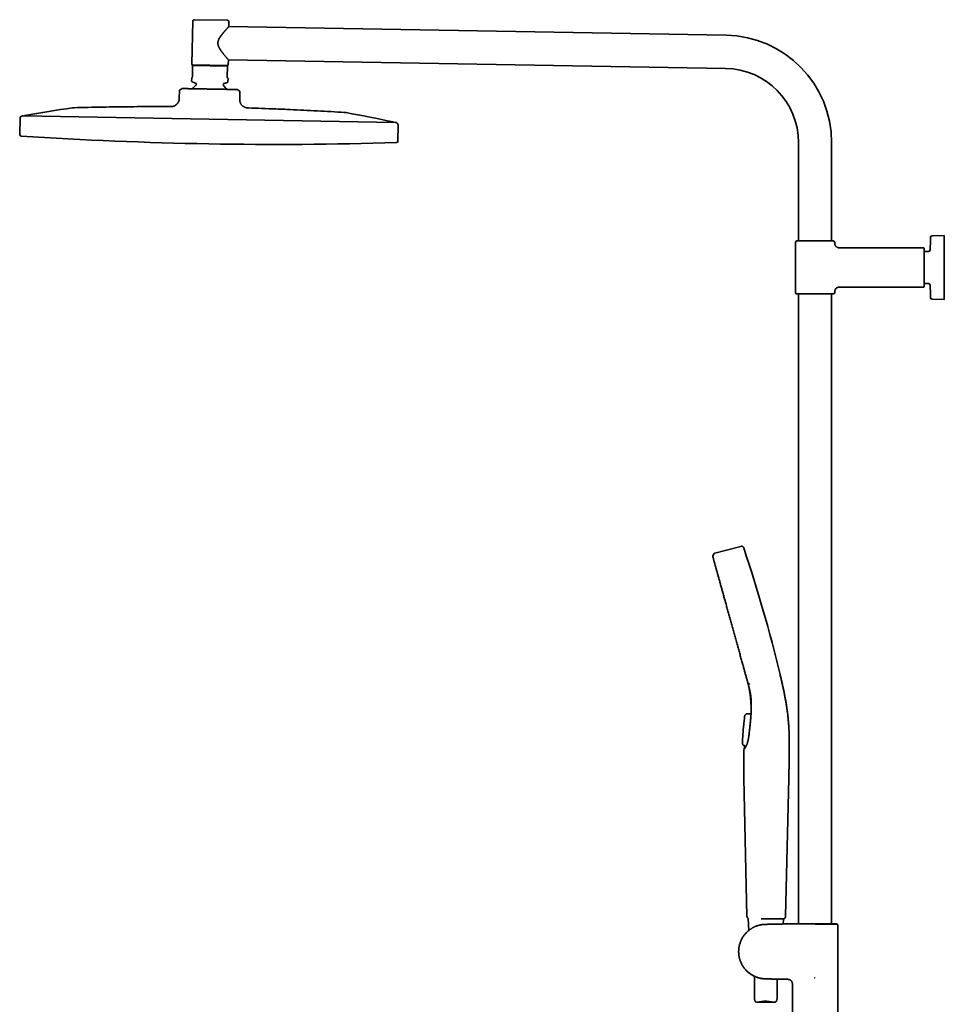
# Model space of a CAD drawing. Header units: millimetres. Extents: x 8 to 1763, y 12 to 2805.
# Tile 16 of 28: x 30 to 641, y 2154 to 2805. Entities that reach past the tile are written whole.
import ezdxf

# ---------------------------------------------------------------- set-up
doc = ezdxf.new("R2010")
doc.units = ezdxf.units.MM

msp = doc.modelspace()

# ---------------------------------------------------------------- linework, layer by layer
at = {"color": 7, "linetype": 'Continuous', "lineweight": 35}
for p, q in [((145.48, 2804.98), (167.47, 2804.59)), ((144.46, 2803.99), (143.96, 2775.6)), ((168.4, 2800.43), (168.45, 2803.58)), ((497, 2794.69), (168.4, 2800.43)), ((167.96, 2775.18), (168.02, 2778.53)), ((168.02, 2778.53), (496.62, 2772.79)), ((144.45, 2774.69), (144.32, 2767.51)), ((167.45, 2774.69), (144.45, 2775.09)), ((167.44, 2774.29), (144.45, 2774.69)), ((167.32, 2767.1), (167.44, 2774.29)), ((143.81, 2766.6), (143.77, 2764.45)), ((144.02, 2766.8), (143.81, 2766.6)), ((167.8, 2766.18), (167.6, 2766.39)), ((167.76, 2764.03), (167.8, 2766.18)), ((136.15, 2758.69), (137.5, 2759.47)), ((144.09, 2763.97), (146.42, 2763.08)), ((146.74, 2762.61), (146.73, 2762)), ((164.72, 2761.69), (164.73, 2762.29)), ((165.07, 2762.76), (167.43, 2763.57)), ((172.5, 2758.86), (172.49, 2758.86)), ((175.17, 2758.01), (173.85, 2758.83)), ((135.65, 2757.84), (135.57, 2753.24)), ((135.6, 2753.24), (135.57, 2753.24)), ((175.57, 2752.54), (175.65, 2757.14)), ((129.6, 2747.54), (129.6, 2747.54)), ((30.42, 2739.85), (30.14, 2729.1)), ((155.33, 2739.27), (32.38, 2741.42)), ((278.28, 2737.13), (155.33, 2739.27)), ((280.09, 2724.73), (280.18, 2735.49)), ((544.81, 2723.75), (544.81, 2658.74)), ((566.71, 2658.74), (566.71, 2723.75)), ((640.86, 2662.32), (633.11, 2662.25)), ((542.76, 2657.74), (542.76, 2624.74)), ((543.76, 2658.74), (567.76, 2658.74)), ((568.76, 2657.24), (568.76, 2657.74)), ((627.46, 2654.24), (571.76, 2654.24)), ((627.76, 2653.94), (627.76, 2628.54)), ((630.82, 2651.89), (627.76, 2651.89)), ((627.76, 2630.59), (630.82, 2630.59)), ((543.76, 2623.74), (567.76, 2623.74)), ((544.81, 2623.74), (544.81, 2207.53)), ((566.71, 2207.53), (566.71, 2623.74)), ((568.76, 2624.74), (568.76, 2625.24)), ((571.76, 2628.24), (627.46, 2628.24)), ((633.11, 2620.23), (640.86, 2620.16)), ((506.79, 2456.94), (489.6, 2452.49)), ((488.9, 2451.92), (488.24, 2450.52)), ((511.58, 2366.38), (512.75, 2365.93)), ((513.63, 2352.65), (513.6, 2353.46)), ((510.12, 2346.09), (509.55, 2345.5)), ((509.55, 2345.5), (509.55, 2345.48)), ((510.13, 2346.07), (510.12, 2346.09)), ((510.2, 2346.15), (510.13, 2346.08)), ((510.7, 2346.33), (513.37, 2346.34)), ((513.48, 2346.87), (513.48, 2346.91)), ((507.96, 2326.12), (507.96, 2326.12)), ((507.96, 2326.1), (507.96, 2326.12)), ((508.32, 2325.65), (507.96, 2326.1)), ((508.32, 2325.65), (508.34, 2325.69)), ((508.32, 2325.67), (508.32, 2325.67)), ((508.33, 2325.68), (508.33, 2325.67)), ((508.94, 2325.37), (508.93, 2325.35)), ((509.37, 2325.34), (509.05, 2325.34)), ((508.75, 2303.49), (510.76, 2212.55)), ((536.31, 2212.55), (538.39, 2303.48)), ((511.63, 2210.81), (511.97, 2203.16)), ((534.74, 2207.4), (534.89, 2210.76)), ((535.11, 2210.76), (535.11, 2210.76)), ((554.1, 2207.53), (570.14, 2207.53)), ((554.1, 2207.53), (554.1, 2207.53)), ((555.76, 2207.28), (555.76, 2207.3)), ((570.36, 2207.31), (570.14, 2207.53)), ((570.76, 2111.87), (570.76, 2206.5)), ((515.76, 2172.8), (515.76, 2158.22)), ((530.76, 2158.52), (530.76, 2170.97)), ((540.76, 2167.85), (540.76, 2111.87)), ((555.47, 2171.75), (555.44, 2171.79)), ((555.47, 2171.75), (555.76, 2171.8)), ((517.5, 2155.65), (528.66, 2155.65))]:
    msp.add_line(p, q, dxfattribs=at)
at = {"color": 7, "linetype": 'Continuous', "lineweight": 35, "flags": 128}
msp.add_lwpolyline([(511.64, 2210.94), (511.64, 2210.9), (511.63, 2210.81)], dxfattribs=at)
at = {"color": 7, "linetype": 'Continuous', "lineweight": 35}
for centre, radius, start, end in [((145.46, 2803.98), 1, 89, 179), ((167.45, 2803.59), 1, 359, 89), ((495.76, 2723.75), 70.95, 0, 89), ((144.46, 2775.59), 0.5, 179, 269), ((167.46, 2775.19), 0.5, 269, 359), ((495.76, 2723.75), 49.05, 0, 89), ((144.27, 2764.44), 0.5, 179, 249), ((155.53, 2750.89), 14, 129.93272, 142.83718), ((146.24, 2762.61), 0.5, 359, 69), ((146.23, 2762.01), 0.5, 309.93272, 359), ((165.22, 2761.68), 0.5, 179, 228.06728), ((165.23, 2762.28), 0.5, 109, 179), ((155.53, 2750.89), 14, 35.16092, 48.06728), ((167.26, 2764.04), 0.5, 289, 359), ((136.65, 2757.82), 1, 119.96376, 179), ((174.65, 2757.16), 1, 359, 58.03624), ((185.45, 1902.2), 853.07, 98.11385, 100.25252), ((31.92, 2739.81), 1.5, 100.38663, 178.5), ((185.45, 1902.2), 853.07, 100.33722, 100.38663), ((33.71, 2741.15), 0.5, 100.25252, 149.8692), ((96.01, 1903.76), 853.07, 77.74748, 79.88615), ((276.95, 2736.91), 0.5, 28.1308, 77.74748), ((96.01, 1903.76), 853.07, 77.61337, 77.66278), ((278.68, 2735.51), 1.5, 359.5, 77.61337), ((31.14, 2729.07), 1, 178.5, 266.27148), ((200.52, 5328.22), 2605.67, 266.27148, 271.72852), ((279.09, 2724.74), 1, 271.72852, 359.5), ((1072.91, 2641.24), 441.25, 177.39458, 178.49051), ((633.12, 2661.25), 1, 90.5, 177.39458), ((640.86, 2662.02), 0.3, 0, 90.5), ((543.76, 2657.74), 1, 90, 180), ((567.76, 2657.74), 1, 0, 90), ((627.46, 2653.94), 0.3, 0, 90), ((630.82, 2652.89), 1, 270, 358.49051), ((630.82, 2629.59), 1, 1.50949, 90), ((1072.91, 2641.24), 441.25, 181.50949, 182.60542), ((543.76, 2624.74), 1, 180, 270), ((567.76, 2624.74), 1, 270, 0), ((627.46, 2628.54), 0.3, 270, 0), ((633.12, 2621.23), 1, 182.60542, 269.5), ((640.86, 2620.46), 0.3, 269.5, 0), ((-438.57, 2138.32), 999, 13.54657, 18.53968), ((534.31, 2212.59), 2, 293.54261, 358.68922)]:
    msp.add_arc(centre, radius, start, end, dxfattribs=at)
for points, knots in [([(168.02, 2778.53), (168.02, 2778.53), (168.02, 2778.53), (168.01, 2778.54), (167.98, 2778.57), (167.95, 2778.61), (167.91, 2778.65), (167.86, 2778.71), (167.8, 2778.78), (167.73, 2778.86), (167.65, 2778.95), (167.53, 2779.08), (167.37, 2779.27), (167.13, 2779.54), (166.87, 2779.84), (166.59, 2780.17), (166.29, 2780.53), (165.96, 2780.91), (165.62, 2781.32), (165.27, 2781.75), (164.9, 2782.21), (164.52, 2782.68), (164.14, 2783.18), (163.75, 2783.69), (163.36, 2784.23), (162.98, 2784.78), (162.6, 2785.36), (162.27, 2785.9), (162, 2786.4), (161.79, 2786.84), (161.59, 2787.29), (161.44, 2787.69), (161.33, 2788.03), (161.26, 2788.29), (161.21, 2788.57), (161.16, 2788.85), (161.13, 2789.13), (161.11, 2789.46), (161.12, 2789.83), (161.17, 2790.25), (161.25, 2790.67), (161.35, 2791.04), (161.46, 2791.37), (161.6, 2791.74), (161.81, 2792.2), (162.09, 2792.73), (162.42, 2793.28), (162.8, 2793.87), (163.23, 2794.47), (163.67, 2795.05), (164.12, 2795.62), (164.56, 2796.16), (164.98, 2796.66), (165.38, 2797.11), (165.74, 2797.53), (166.1, 2797.93), (166.43, 2798.3), (166.75, 2798.65), (167.02, 2798.95), (167.26, 2799.2), (167.45, 2799.42), (167.64, 2799.61), (167.8, 2799.79), (167.95, 2799.95), (168.07, 2800.07), (168.15, 2800.17), (168.22, 2800.23), (168.27, 2800.29), (168.32, 2800.34), (168.35, 2800.38), (168.38, 2800.41), (168.4, 2800.42), (168.4, 2800.42), (168.4, 2800.43)], [0, 0, 0, 0, 0.002988, 0.016701, 0.025802, 0.034903, 0.044068, 0.053233, 0.06246, 0.071688, 0.080976, 0.090264, 0.109, 0.127842, 0.14678, 0.165807, 0.184634, 0.203538, 0.222505, 0.241545, 0.260636, 0.279785, 0.29911, 0.318486, 0.337905, 0.357381, 0.376906, 0.396496, 0.409876, 0.423287, 0.436742, 0.450255, 0.45762, 0.465001, 0.47245, 0.479898, 0.487447, 0.494995, 0.506079, 0.51726, 0.528578, 0.539978, 0.548015, 0.556052, 0.572256, 0.588554, 0.604918, 0.625856, 0.646878, 0.667962, 0.689121, 0.710336, 0.731618, 0.750316, 0.768877, 0.787488, 0.805783, 0.824136, 0.842368, 0.856273, 0.870219, 0.884202, 0.89824, 0.912323, 0.926461, 0.935559, 0.944658, 0.953816, 0.962973, 0.972196, 0.981419, 0.990709, 1, 1, 1, 1]), ([(144.45, 2774.69), (144.45, 2774.73), (144.45, 2774.82), (144.45, 2774.93), (144.45, 2775.02), (144.45, 2775.07), (144.45, 2775.09)], [0, 0, 0, 0, 0.249181, 0.498664, 0.749145, 1, 1, 1, 1]), ([(167.44, 2774.29), (167.44, 2774.33), (167.45, 2774.42), (167.45, 2774.53), (167.45, 2774.62), (167.45, 2774.67), (167.45, 2774.69)], [0, 0, 0, 0, 0.249181, 0.498664, 0.749145, 1, 1, 1, 1]), ([(144.32, 2767.51), (144.32, 2767.47), (144.32, 2767.39), (144.29, 2767.28), (144.27, 2767.2), (144.24, 2767.11), (144.19, 2767.03), (144.15, 2766.96), (144.08, 2766.87), (144.04, 2766.83), (144.02, 2766.8)], [0, 0, 0, 0, 0.073322, 0.162646, 0.23764, 0.312831, 0.447977, 0.583845, 0.719618, 1, 1, 1, 1]), ([(167.6, 2766.39), (167.58, 2766.41), (167.55, 2766.44), (167.5, 2766.51), (167.44, 2766.59), (167.39, 2766.7), (167.36, 2766.8), (167.34, 2766.88), (167.32, 2766.96), (167.32, 2767.04), (167.32, 2767.09), (167.32, 2767.1)], [0, 0, 0, 0, 0.1677508, 0.3362304, 0.5036763, 0.6700098, 0.7854357, 0.8439433, 0.90227, 0.9720538, 1, 1, 1, 1]), ([(153.73, 2759.18), (153.45, 2759.19), (152.88, 2759.2), (152.04, 2759.21), (151.21, 2759.23), (150.35, 2759.25), (149.49, 2759.26), (148.62, 2759.28), (147.79, 2759.29), (147, 2759.31), (146.27, 2759.32), (145.56, 2759.33), (144.85, 2759.34), (144.14, 2759.35), (143.43, 2759.36), (142.77, 2759.37), (142.16, 2759.38), (141.6, 2759.39), (141.09, 2759.4), (140.57, 2759.41), (140.07, 2759.42), (139.66, 2759.43), (139.35, 2759.43), (139.14, 2759.44), (138.93, 2759.44), (138.74, 2759.44), (138.56, 2759.45), (138.4, 2759.45), (138.24, 2759.45), (138.07, 2759.46), (137.88, 2759.46), (137.71, 2759.46), (137.59, 2759.46), (137.52, 2759.47), (137.51, 2759.47), (137.5, 2759.47)], [0, 0, 0, 0, 0.0320142, 0.0641022, 0.0962666, 0.1285018, 0.1643085, 0.1990909, 0.2339616, 0.2665378, 0.2991887, 0.3301392, 0.3611512, 0.397012, 0.4318499, 0.4667783, 0.4994167, 0.5321346, 0.5631578, 0.5942462, 0.6319827, 0.6698693, 0.6888717, 0.7078741, 0.7270012, 0.7461282, 0.7653175, 0.7845069, 0.8037981, 0.8231048, 0.859984, 0.8969687, 0.9317107, 0.9665409, 1, 1, 1, 1]), ([(143.48, 2759.36), (143.37, 2759.37), (143.12, 2759.37), (142.74, 2759.38), (142.33, 2759.38), (141.92, 2759.39), (141.5, 2759.4), (141.08, 2759.41), (140.65, 2759.41), (140.2, 2759.42), (139.74, 2759.43), (139.34, 2759.44), (139.1, 2759.44), (139.02, 2759.45)], [0, 0, 0, 0, 0.065578, 0.144202, 0.22696, 0.313886, 0.405011, 0.50036, 0.599955, 0.703817, 0.817219, 0.93534, 1, 1, 1, 1]), ([(152.54, 2759.21), (152.39, 2759.21), (152.06, 2759.21), (151.5, 2759.22), (150.87, 2759.24), (150.36, 2759.24), (150.06, 2759.25), (150, 2759.25)], [0, 0, 0, 0, 0.1904076, 0.4320785, 0.6778715, 0.9278679, 1, 1, 1, 1]), ([(155.68, 2759.15), (155.39, 2759.15), (154.93, 2759.16), (154.28, 2759.17), (153.91, 2759.18), (153.73, 2759.18)], [0, 0, 0, 0, 0.4350427, 0.7173886, 1, 1, 1, 1]), ([(173.75, 2758.83), (173.71, 2758.83), (173.64, 2758.84), (173.49, 2758.84), (173.3, 2758.84), (173.05, 2758.85), (172.75, 2758.86), (172.39, 2758.86), (172, 2758.87), (171.6, 2758.88), (171.18, 2758.88), (170.75, 2758.89), (170.32, 2758.9), (169.89, 2758.9), (169.46, 2758.91), (168.97, 2758.92), (168.4, 2758.93), (167.77, 2758.94), (167.13, 2758.95), (166.5, 2758.96), (165.88, 2758.97), (165.28, 2758.98), (164.7, 2758.99), (164.11, 2759), (163.52, 2759.01), (162.91, 2759.02), (162.29, 2759.03), (161.65, 2759.04), (160.99, 2759.06), (160.38, 2759.07), (159.8, 2759.08), (159.12, 2759.09), (158.29, 2759.1), (157.36, 2759.12), (156.49, 2759.13), (155.95, 2759.14), (155.68, 2759.15)], [0, 0, 0, 0, 0.031998, 0.064124, 0.09625, 0.128501, 0.166182, 0.203864, 0.237431, 0.270998, 0.301298, 0.331598, 0.36116, 0.386314, 0.411476, 0.436629, 0.470252, 0.503875, 0.534242, 0.564609, 0.594245, 0.619559, 0.644881, 0.670195, 0.695221, 0.720256, 0.745281, 0.771224, 0.797177, 0.82312, 0.843698, 0.864276, 0.901543, 0.938809, 0.969405, 1, 1, 1, 1]), ([(166.98, 2758.95), (167.06, 2758.95), (167.38, 2758.95), (167.74, 2758.94), (168.01, 2758.93), (168.06, 2758.93)], [0, 0, 0, 0, 0.214514, 0.867806, 1, 1, 1, 1]), ([(169.03, 2758.92), (168.96, 2758.92), (168.79, 2758.92), (168.52, 2758.93), (168.24, 2758.93), (168.03, 2758.93), (167.9, 2758.94), (167.8, 2758.94), (167.74, 2758.94), (167.72, 2758.94), (167.72, 2758.94), (167.72, 2758.94)], [0, 0, 0, 0, 0.124151, 0.2999, 0.463352, 0.566913, 0.668763, 0.770247, 0.872726, 0.977519, 1, 1, 1, 1]), ([(173.85, 2758.83), (173.85, 2758.83), (173.84, 2758.83), (173.8, 2758.83), (173.77, 2758.83), (173.75, 2758.83)], [0, 0, 0, 0, 0.435043, 0.717389, 1, 1, 1, 1]), ([(135.57, 2753.24), (135.57, 2753.1), (135.56, 2752.8), (135.54, 2752.36), (135.47, 2751.91), (135.37, 2751.45), (135.21, 2751), (135.01, 2750.55), (134.76, 2750.13), (134.48, 2749.73), (134.16, 2749.35), (133.8, 2748.99), (133.41, 2748.67), (133, 2748.38), (132.58, 2748.14), (132.14, 2747.93), (131.7, 2747.77), (131.27, 2747.66), (130.84, 2747.59), (130.42, 2747.55), (130.01, 2747.53), (129.74, 2747.53), (129.6, 2747.54)], [0, 0, 0, 0, 0.047123, 0.094776, 0.143383, 0.1933, 0.244793, 0.297978, 0.349617, 0.402487, 0.456248, 0.510462, 0.564646, 0.618321, 0.671058, 0.722525, 0.772519, 0.820986, 0.867192, 0.912219, 0.956361, 1, 1, 1, 1]), ([(135.59, 2753.24), (135.59, 2753.15), (135.59, 2752.98), (135.58, 2752.74), (135.57, 2752.54), (135.56, 2752.38), (135.54, 2752.19), (135.51, 2751.98), (135.44, 2751.66), (135.34, 2751.27), (135.17, 2750.84), (134.98, 2750.45), (134.75, 2750.08), (134.5, 2749.73), (134.22, 2749.4), (133.9, 2749.06), (133.52, 2748.73), (133.08, 2748.42), (132.62, 2748.14), (132.2, 2747.95), (131.85, 2747.82), (131.56, 2747.73), (131.28, 2747.66), (131.05, 2747.62), (130.89, 2747.59), (130.78, 2747.58), (130.66, 2747.57), (130.5, 2747.55), (130.31, 2747.54), (130.1, 2747.54), (129.87, 2747.53), (129.71, 2747.53), (129.64, 2747.53)], [0, 0, 0, 0, 0.029587, 0.0551712, 0.0767623, 0.0943175, 0.1083692, 0.1355728, 0.1635649, 0.2140653, 0.264669, 0.3107555, 0.3569139, 0.4031491, 0.4494059, 0.4956856, 0.5535499, 0.6113832, 0.6691435, 0.7268045, 0.7590539, 0.7912619, 0.8233832, 0.8536765, 0.8648652, 0.8758168, 0.8892182, 0.906005, 0.9261072, 0.9494665, 0.9760578, 1, 1, 1, 1]), ([(181.33, 2746.63), (181.19, 2746.64), (180.89, 2746.65), (180.45, 2746.68), (179.99, 2746.74), (179.54, 2746.85), (179.08, 2747), (178.63, 2747.2), (178.2, 2747.45), (177.79, 2747.72), (177.4, 2748.04), (177.04, 2748.39), (176.7, 2748.77), (176.41, 2749.17), (176.16, 2749.59), (175.95, 2750.02), (175.79, 2750.45), (175.68, 2750.88), (175.6, 2751.31), (175.57, 2751.72), (175.56, 2752.14), (175.56, 2752.41), (175.57, 2752.54)], [0, 0, 0, 0, 0.047142, 0.094911, 0.14377, 0.19407, 0.246031, 0.299703, 0.351758, 0.404951, 0.458905, 0.513162, 0.567235, 0.620655, 0.673022, 0.724047, 0.773582, 0.821629, 0.86751, 0.912328, 0.956378, 1, 1, 1, 1]), ([(66.06, 2746.81), (66.01, 2746.81), (65.89, 2746.81), (65.7, 2746.8), (65.5, 2746.78), (65.33, 2746.76), (65.18, 2746.75), (65.09, 2746.73), (65.05, 2746.73)], [0, 0, 0, 0, 0.1593692, 0.3534589, 0.57017, 0.7340959, 0.8773327, 1, 1, 1, 1]), ([(129.6, 2747.53), (126.82, 2747.54), (121.04, 2747.56), (112.27, 2747.54), (103.28, 2747.49), (94.15, 2747.39), (84.88, 2747.24), (75.47, 2747.06), (69.2, 2746.89), (66.06, 2746.81)], [0, 0, 0, 0, 0.131409, 0.272811, 0.414215, 0.555617, 0.70375, 0.851878, 1, 1, 1, 1]), ([(244.81, 2743.69), (241.82, 2743.87), (235.84, 2744.24), (226.87, 2744.73), (217.89, 2745.19), (208.77, 2745.62), (199.51, 2746), (190.32, 2746.35), (184.26, 2746.54), (181.33, 2746.63)], [0, 0, 0, 0, 0.141389, 0.282784, 0.424183, 0.565585, 0.713721, 0.861858, 1, 1, 1, 1]), ([(245.82, 2743.57), (245.76, 2743.58), (245.65, 2743.6), (245.45, 2743.63), (245.26, 2743.65), (245.08, 2743.67), (244.94, 2743.68), (244.85, 2743.69), (244.81, 2743.69)], [0, 0, 0, 0, 0.159344, 0.353409, 0.570116, 0.734055, 0.877313, 1, 1, 1, 1]), ([(641.16, 2662.02), (641.16, 2662.02), (641.16, 2662.02), (641.16, 2662), (641.16, 2661.98), (641.16, 2661.96), (641.16, 2661.9), (641.16, 2661.8), (641.16, 2661.63), (641.16, 2661.4), (641.16, 2661.04), (641.16, 2660.47), (641.16, 2659.59), (641.16, 2658.54), (641.16, 2657.33), (641.16, 2655.96), (641.16, 2654.44), (641.16, 2652.8), (641.16, 2651.05), (641.16, 2649.2), (641.16, 2647.28), (641.16, 2645.3), (641.16, 2643.28), (641.16, 2641.24), (641.16, 2639.2), (641.16, 2637.18), (641.16, 2635.2), (641.16, 2633.27), (641.16, 2631.43), (641.16, 2629.68), (641.16, 2628.03), (641.16, 2626.52), (641.16, 2625.15), (641.16, 2623.93), (641.16, 2622.88), (641.16, 2622.01), (641.16, 2621.32), (641.16, 2620.83), (641.16, 2620.53), (641.16, 2620.43), (641.16, 2620.53), (641.16, 2620.83), (641.16, 2621.32), (641.16, 2622.01), (641.16, 2622.88), (641.16, 2623.93), (641.16, 2625.15), (641.16, 2626.52), (641.16, 2628.03), (641.16, 2629.68), (641.16, 2631.43), (641.16, 2633.27), (641.16, 2634.88), (641.16, 2636.19), (641.16, 2637.18), (641.16, 2638.19), (641.16, 2639.09), (641.16, 2639.88), (641.16, 2640.56), (641.16, 2641.01), (641.16, 2641.24)], [0, 0, 0, 0, 0.004168, 0.008334, 0.012501, 0.016669, 0.020841, 0.031257, 0.041679, 0.052096, 0.062518, 0.083351, 0.104183, 0.125016, 0.145848, 0.166681, 0.187513, 0.208345, 0.229178, 0.25001, 0.270843, 0.291675, 0.312508, 0.33334, 0.354173, 0.375005, 0.395838, 0.41667, 0.437503, 0.458335, 0.479168, 0.5, 0.520833, 0.541665, 0.562498, 0.58333, 0.604163, 0.624995, 0.645828, 0.66666, 0.687493, 0.708325, 0.729158, 0.74999, 0.770823, 0.791655, 0.812488, 0.83332, 0.854153, 0.874985, 0.895818, 0.91665, 0.937483, 0.947899, 0.958321, 0.968738, 0.97916, 0.986107, 0.993051, 1, 1, 1, 1]), ([(571.76, 2654.24), (571.64, 2654.24), (571.41, 2654.25), (571.07, 2654.31), (570.77, 2654.4), (570.52, 2654.5), (570.32, 2654.6), (570.17, 2654.7), (570.03, 2654.78), (569.92, 2654.87), (569.8, 2654.97), (569.65, 2655.1), (569.48, 2655.28), (569.31, 2655.5), (569.16, 2655.73), (569.04, 2655.97), (568.95, 2656.19), (568.87, 2656.43), (568.81, 2656.69), (568.77, 2656.96), (568.76, 2657.15), (568.76, 2657.24)], [0, 0, 0, 0, 0.076424, 0.148612, 0.215451, 0.276029, 0.319516, 0.358285, 0.392147, 0.420973, 0.449888, 0.493454, 0.545196, 0.604906, 0.672182, 0.720943, 0.772527, 0.826618, 0.882846, 0.940792, 1, 1, 1, 1]), ([(641.16, 2641.24), (641.16, 2641.01), (641.16, 2640.56), (641.16, 2639.88), (641.16, 2639.09), (641.16, 2638.19), (641.16, 2637.18), (641.16, 2636.19), (641.16, 2634.88), (641.16, 2633.27), (641.16, 2631.43), (641.16, 2629.68), (641.16, 2628.03), (641.16, 2626.52), (641.16, 2625.15), (641.16, 2623.93), (641.16, 2622.88), (641.16, 2622.01), (641.16, 2621.44), (641.16, 2621.07), (641.16, 2620.85), (641.16, 2620.68), (641.16, 2620.58), (641.16, 2620.52), (641.16, 2620.49), (641.16, 2620.47), (641.16, 2620.46), (641.16, 2620.46), (641.16, 2620.46)], [0, 0, 0, 0, 0.020846, 0.041677, 0.062515, 0.093779, 0.125026, 0.15629, 0.187537, 0.25003, 0.312522, 0.375014, 0.437507, 0.499999, 0.562491, 0.624984, 0.687476, 0.749969, 0.812461, 0.843725, 0.874972, 0.906236, 0.937483, 0.949997, 0.962501, 0.974999, 0.987497, 1, 1, 1, 1]), ([(568.76, 2625.24), (568.77, 2625.36), (568.77, 2625.59), (568.84, 2625.93), (568.92, 2626.23), (569.03, 2626.48), (569.13, 2626.68), (569.22, 2626.83), (569.31, 2626.97), (569.39, 2627.08), (569.49, 2627.21), (569.63, 2627.35), (569.8, 2627.52), (570.02, 2627.69), (570.26, 2627.84), (570.49, 2627.96), (570.72, 2628.05), (570.96, 2628.13), (571.21, 2628.19), (571.49, 2628.23), (571.67, 2628.24), (571.76, 2628.24)], [0, 0, 0, 0, 0.076424, 0.148612, 0.215451, 0.276029, 0.319516, 0.358285, 0.392147, 0.420973, 0.449888, 0.493454, 0.545196, 0.604906, 0.672182, 0.720943, 0.772527, 0.826618, 0.882846, 0.940792, 1, 1, 1, 1]), ([(508.58, 2455.96), (508.55, 2456.05), (508.49, 2456.22), (508.36, 2456.48), (508.16, 2456.69), (507.91, 2456.87), (507.63, 2456.98), (507.34, 2457.03), (507.06, 2457), (506.88, 2456.96), (506.79, 2456.94)], [0, 0, 0, 0, 0.119553, 0.24175, 0.369229, 0.500015, 0.630802, 0.758261, 0.880449, 1, 1, 1, 1]), ([(488.24, 2450.52), (488.23, 2450.49), (488.2, 2450.41), (488.19, 2450.29), (488.19, 2450.19), (488.21, 2450.13), (488.21, 2450.12)], [0, 0, 0, 0, 0.248853, 0.581709, 0.914425, 1, 1, 1, 1]), ([(488.23, 2450.04), (488.24, 2450.01), (488.25, 2449.96), (488.29, 2449.85), (488.32, 2449.71), (488.37, 2449.54), (488.43, 2449.33), (488.5, 2449.09), (488.57, 2448.83), (488.65, 2448.53), (488.74, 2448.2), (488.84, 2447.84), (488.96, 2447.42), (489.1, 2446.92), (489.26, 2446.34), (489.43, 2445.72), (489.62, 2445.05), (489.81, 2444.34), (490.02, 2443.59), (490.24, 2442.81), (490.47, 2441.98), (490.71, 2441.11), (490.96, 2440.19), (491.23, 2439.23), (491.51, 2438.22), (491.8, 2437.18), (492.1, 2436.11), (492.4, 2435.01), (492.71, 2433.88), (493.04, 2432.72), (493.37, 2431.52), (493.71, 2430.28), (494.06, 2429.01), (494.43, 2427.71), (494.8, 2426.37), (495.17, 2425.02), (495.55, 2423.66), (495.93, 2422.28), (496.32, 2420.87), (496.72, 2419.44), (497.12, 2417.98), (497.54, 2416.49), (497.95, 2414.99), (498.38, 2413.47), (498.8, 2411.94), (499.22, 2410.41), (499.65, 2408.88), (500.07, 2407.35), (500.5, 2405.79), (500.94, 2404.22), (501.38, 2402.63), (501.82, 2401.04), (502.26, 2399.45), (502.7, 2397.87), (503.14, 2396.3), (503.57, 2394.75), (504, 2393.19), (504.43, 2391.63), (504.86, 2390.07), (505.3, 2388.51), (505.73, 2386.96), (506.15, 2385.42), (506.57, 2383.91), (506.98, 2382.42), (507.39, 2380.96), (507.79, 2379.51), (508.17, 2378.15), (508.53, 2376.86), (508.86, 2375.66), (509.19, 2374.48), (509.51, 2373.32), (509.82, 2372.2), (510.11, 2371.14), (510.39, 2370.15), (510.65, 2369.21), (510.9, 2368.31), (511.14, 2367.43), (511.3, 2366.86), (511.38, 2366.58)], [0, 0, 0, 0, 0.010368, 0.020817, 0.03143, 0.042289, 0.053472, 0.064985, 0.076067, 0.087297, 0.098602, 0.109909, 0.121153, 0.135359, 0.149483, 0.163567, 0.177651, 0.191765, 0.205655, 0.219562, 0.233474, 0.247383, 0.261536, 0.275682, 0.289823, 0.303965, 0.318108, 0.332001, 0.345897, 0.359793, 0.373689, 0.387837, 0.401984, 0.416131, 0.430276, 0.444422, 0.458315, 0.472208, 0.486101, 0.499995, 0.514142, 0.52829, 0.542437, 0.556584, 0.570731, 0.584625, 0.598519, 0.612413, 0.626307, 0.640455, 0.654603, 0.668751, 0.682897, 0.697041, 0.71093, 0.72482, 0.738713, 0.752612, 0.766772, 0.780936, 0.795094, 0.809234, 0.823346, 0.837178, 0.851012, 0.864886, 0.878838, 0.890766, 0.90276, 0.914742, 0.926625, 0.938323, 0.94975, 0.960211, 0.9704, 0.980385, 0.99023, 1, 1, 1, 1]), ([(489.6, 2452.49), (489.57, 2452.48), (489.5, 2452.47), (489.4, 2452.42), (489.3, 2452.36), (489.19, 2452.28), (489.09, 2452.19), (489.01, 2452.1), (488.95, 2452.01), (488.92, 2451.95), (488.9, 2451.92)], [0, 0, 0, 0, 0.100516, 0.216043, 0.352683, 0.501739, 0.646583, 0.778122, 0.896205, 1, 1, 1, 1]), ([(538.38, 2303.48), (538.4, 2304.05), (538.42, 2305.17), (538.46, 2306.83), (538.5, 2308.45), (538.53, 2310.03), (538.56, 2311.56), (538.59, 2313.03), (538.62, 2314.44), (538.65, 2315.77), (538.67, 2317.07), (538.69, 2318.33), (538.71, 2319.6), (538.72, 2320.88), (538.73, 2322.16), (538.74, 2323.39), (538.74, 2324.59), (538.74, 2325.74), (538.73, 2326.85), (538.72, 2327.92), (538.71, 2328.98), (538.69, 2330.05), (538.67, 2331.1), (538.64, 2332.11), (538.61, 2333.01), (538.58, 2333.8), (538.56, 2334.5), (538.53, 2335.17), (538.49, 2336), (538.43, 2337.01), (538.36, 2338.19), (538.28, 2339.39), (538.19, 2340.63), (538.08, 2341.91), (537.96, 2343.24), (537.82, 2344.58), (537.67, 2345.94), (537.5, 2347.31), (537.34, 2348.55), (537.19, 2349.64), (537.05, 2350.6), (536.9, 2351.58), (536.74, 2352.59), (536.57, 2353.63), (536.39, 2354.7), (536.2, 2355.81), (535.99, 2356.94), (535.77, 2358.11), (535.53, 2359.31), (535.28, 2360.54), (535.02, 2361.81), (534.74, 2363.11), (534.46, 2364.4), (534.17, 2365.69), (533.88, 2366.97), (533.58, 2368.27), (533.27, 2369.6), (532.95, 2370.95), (532.73, 2371.86), (532.62, 2372.32)], [0, 0, 0, 0, 0.0242753, 0.0480125, 0.0711863, 0.0937789, 0.1157784, 0.137178, 0.1568028, 0.1758923, 0.194449, 0.2124773, 0.2299827, 0.2489104, 0.2672047, 0.2848762, 0.3019356, 0.3183939, 0.3342614, 0.3495484, 0.3642644, 0.3800795, 0.3952012, 0.4096398, 0.4234045, 0.4337522, 0.4436923, 0.4532284, 0.46261, 0.4794809, 0.4965168, 0.5137357, 0.5311578, 0.5502253, 0.569586, 0.5892719, 0.6093165, 0.6297534, 0.6506151, 0.66492, 0.6794441, 0.6942707, 0.7094393, 0.7249617, 0.740852, 0.7571263, 0.7738022, 0.7908989, 0.8084366, 0.8264354, 0.8449149, 0.8638929, 0.8833848, 0.9017135, 0.9204887, 0.9397114, 0.9593778, 0.9794789, 1, 1, 1, 1]), ([(511.38, 2366.58), (511.43, 2366.38), (511.54, 2365.98), (511.7, 2365.41), (511.85, 2364.88), (511.98, 2364.37), (512.1, 2363.9), (512.22, 2363.47), (512.32, 2363.06), (512.41, 2362.67), (512.5, 2362.29), (512.58, 2361.94), (512.65, 2361.62), (512.7, 2361.34), (512.75, 2361.1), (512.79, 2360.9), (512.82, 2360.75), (512.85, 2360.63), (512.86, 2360.54), (512.88, 2360.48), (512.88, 2360.43), (512.89, 2360.39), (512.9, 2360.35), (512.91, 2360.29), (512.93, 2360.2), (512.95, 2360.09), (512.97, 2359.95), (513, 2359.78), (513.04, 2359.58), (513.08, 2359.34), (513.12, 2359.07), (513.15, 2358.85), (513.17, 2358.73), (513.17, 2358.7)], [0, 0, 0, 0, 0.074361, 0.144948, 0.211767, 0.274819, 0.334105, 0.389624, 0.441377, 0.489362, 0.539587, 0.584892, 0.625275, 0.660738, 0.691281, 0.716903, 0.737605, 0.751684, 0.762284, 0.770767, 0.777309, 0.780607, 0.785355, 0.793209, 0.804169, 0.818235, 0.835407, 0.858327, 0.885141, 0.915849, 0.950449, 0.988939, 1, 1, 1, 1]), ([(511.38, 2366.58), (511.38, 2366.57), (511.39, 2366.54), (511.43, 2366.48), (511.49, 2366.42), (511.55, 2366.39), (511.57, 2366.38)], [0, 0, 0, 0, 0.083651, 0.417189, 0.750716, 1, 1, 1, 1]), ([(511.42, 2366.44), (511.47, 2366.24), (511.58, 2365.8), (511.75, 2365.08), (511.93, 2364.27), (512.1, 2363.44), (512.27, 2362.58), (512.43, 2361.69), (512.6, 2360.67), (512.78, 2359.54), (512.94, 2358.3), (513.08, 2357.09), (513.2, 2355.88), (513.29, 2354.67), (513.37, 2353.43), (513.44, 2352.17), (513.48, 2350.87), (513.5, 2349.56), (513.5, 2348.23), (513.49, 2347.35), (513.48, 2346.91)], [0, 0, 0, 0, 0.030108, 0.070359, 0.1125, 0.155847, 0.200385, 0.246121, 0.293053, 0.357559, 0.420843, 0.482926, 0.543825, 0.605383, 0.668272, 0.732643, 0.798517, 0.865602, 0.932791, 1, 1, 1, 1]), ([(513.52, 2355.03), (513.49, 2355.39), (513.43, 2356.2), (513.3, 2357.45), (513.15, 2358.62), (513, 2359.61), (512.86, 2360.42), (512.71, 2361.24), (512.55, 2362.01), (512.45, 2362.5), (512.4, 2362.71)], [0, 0, 0, 0, 0.137835, 0.310249, 0.484893, 0.590816, 0.697631, 0.805373, 0.914077, 1, 1, 1, 1]), ([(513.07, 2359.35), (513.18, 2358.58), (513.45, 2356.75), (513.63, 2353.79), (513.65, 2350.42), (513.54, 2348.06), (513.48, 2346.87)], [0, 0, 0, 0, 0.194747, 0.463162, 0.731581, 1, 1, 1, 1]), ([(509.22, 2344.81), (509.15, 2344.23), (509.01, 2343.01), (508.8, 2341.15), (508.6, 2339.21), (508.41, 2337.23), (508.23, 2335.21), (508.07, 2333.15), (507.92, 2331.07), (507.8, 2328.98), (507.73, 2327.59), (507.7, 2326.9)], [0, 0, 0, 0, 0.097874, 0.20385, 0.312364, 0.423391, 0.536909, 0.650804, 0.767063, 0.885674, 1, 1, 1, 1]), ([(509.55, 2345.5), (509.5, 2345.45), (509.41, 2345.34), (509.31, 2345.15), (509.25, 2344.98), (509.23, 2344.87), (509.22, 2344.81)], [0, 0, 0, 0, 0.278372, 0.560427, 0.781649, 1, 1, 1, 1]), ([(509.55, 2345.49), (509.51, 2345.44), (509.42, 2345.34), (509.33, 2345.17), (509.26, 2344.99), (509.23, 2344.86), (509.22, 2344.8)], [0, 0, 0, 0, 0.248331, 0.499993, 0.751658, 1, 1, 1, 1]), ([(510.2, 2346.16), (510.22, 2346.17), (510.27, 2346.22), (510.38, 2346.27), (510.54, 2346.32), (510.64, 2346.33), (510.7, 2346.33)], [0, 0, 0, 0, 0.103765, 0.404506, 0.705238, 1, 1, 1, 1]), ([(513.48, 2346.87), (513.47, 2346.72), (513.44, 2346.25), (513.39, 2345.47), (513.33, 2344.53), (513.25, 2343.58), (513.18, 2342.62), (513.09, 2341.65), (513, 2340.68), (512.91, 2339.7), (512.81, 2338.7), (512.7, 2337.71), (512.57, 2336.49), (512.4, 2335.05), (512.27, 2333.94), (512.2, 2333.38)], [0, 0, 0, 0, 0.036281, 0.108843, 0.181419, 0.253981, 0.326558, 0.399174, 0.471804, 0.544576, 0.61736, 0.690182, 0.763016, 0.88148, 1, 1, 1, 1]), ([(513.48, 2346.87), (513.48, 2346.87), (513.47, 2346.83), (513.46, 2346.78), (513.44, 2346.7), (513.43, 2346.63), (513.41, 2346.55), (513.4, 2346.47), (513.38, 2346.4), (513.37, 2346.35), (513.37, 2346.33)], [0, 0, 0, 0, 0.062263, 0.245195, 0.412626, 0.564594, 0.701146, 0.820321, 0.924784, 1, 1, 1, 1]), ([(512.2, 2333.38), (512.14, 2332.93), (512.06, 2332.25), (511.93, 2331.35), (511.82, 2330.62), (511.69, 2329.83), (511.54, 2329.08), (511.39, 2328.44), (511.27, 2327.9), (511.14, 2327.42), (511, 2326.95), (510.86, 2326.51), (510.71, 2326.12), (510.56, 2325.75), (510.39, 2325.38), (510.22, 2325.02), (510.05, 2324.67), (509.89, 2324.38), (509.75, 2324.12), (509.61, 2323.87), (509.47, 2323.63), (509.33, 2323.41), (509.21, 2323.22), (509.11, 2323.06), (509.01, 2322.91), (508.93, 2322.79), (508.85, 2322.68), (508.79, 2322.58), (508.73, 2322.51), (508.69, 2322.45), (508.66, 2322.4), (508.65, 2322.39), (508.65, 2322.39)], [0, 0, 0, 0, 0.078989, 0.118487, 0.157994, 0.208386, 0.258851, 0.296869, 0.328577, 0.36031, 0.391462, 0.422706, 0.451889, 0.48116, 0.510487, 0.545519, 0.576619, 0.607774, 0.633819, 0.659899, 0.691624, 0.723408, 0.749117, 0.774862, 0.800738, 0.826658, 0.852751, 0.878892, 0.905173, 0.931506, 0.965695, 1, 1, 1, 1]), ([(507.7, 2326.91), (507.71, 2326.84), (507.71, 2326.7), (507.76, 2326.49), (507.84, 2326.29), (507.92, 2326.17), (507.96, 2326.12)], [0, 0, 0, 0, 0.247977, 0.49999, 0.752008, 1, 1, 1, 1]), ([(507.96, 2326.1), (507.91, 2326.17), (507.82, 2326.3), (507.74, 2326.51), (507.7, 2326.71), (507.7, 2326.84), (507.7, 2326.9)], [0, 0, 0, 0, 0.278003, 0.56049, 0.781973, 1, 1, 1, 1]), ([(508.32, 2325.66), (508.36, 2325.62), (508.44, 2325.53), (508.59, 2325.44), (508.75, 2325.37), (508.87, 2325.36), (508.93, 2325.36)], [0, 0, 0, 0, 0.246883, 0.499949, 0.753041, 1, 1, 1, 1]), ([(508.93, 2325.35), (508.87, 2325.35), (508.76, 2325.36), (508.59, 2325.42), (508.44, 2325.52), (508.36, 2325.61), (508.32, 2325.65)], [0, 0, 0, 0, 0.2469157, 0.5000036, 0.7530896, 1, 1, 1, 1]), ([(509.37, 2325.34), (509.29, 2325), (509.18, 2324.51), (509.03, 2323.89), (508.92, 2323.48), (508.84, 2323.13), (508.76, 2322.82), (508.7, 2322.59), (508.66, 2322.45), (508.65, 2322.39)], [0, 0, 0, 0, 0.345644, 0.496319, 0.635019, 0.761739, 0.852897, 0.942699, 1, 1, 1, 1]), ([(508.65, 2322.39), (508.63, 2321.38), (508.59, 2319.34), (508.57, 2316.25), (508.58, 2313.1), (508.62, 2309.92), (508.68, 2306.71), (508.73, 2304.56), (508.75, 2303.49)], [0, 0, 0, 0, 0.160564, 0.324225, 0.490565, 0.659069, 0.829122, 1, 1, 1, 1]), ([(510.76, 2212.55), (510.76, 2212.47), (510.77, 2212.31), (510.82, 2212.07), (510.91, 2211.83), (511.02, 2211.59), (511.17, 2211.37), (511.35, 2211.17), (511.51, 2211.02), (511.62, 2210.96), (511.65, 2210.94)], [0, 0, 0, 0, 0.123609, 0.252391, 0.385646, 0.522476, 0.661816, 0.802475, 0.94319, 1, 1, 1, 1]), ([(540.95, 2207.49), (540.56, 2207.49), (539.57, 2207.48), (538.05, 2207.46), (536.41, 2207.43), (534.87, 2207.41), (533.38, 2207.38), (531.93, 2207.35), (530.53, 2207.32), (529.19, 2207.3), (527.92, 2207.27), (526.71, 2207.24), (525.55, 2207.22), (524.5, 2207.19), (523.57, 2207.17), (522.74, 2207.14), (521.94, 2207.1), (521.17, 2207.04), (520.42, 2206.94), (519.71, 2206.8), (519.03, 2206.65), (518.37, 2206.48), (517.76, 2206.29), (517.17, 2206.09), (516.62, 2205.88), (516.1, 2205.66), (515.56, 2205.42), (515, 2205.15), (514.44, 2204.84), (513.92, 2204.54), (513.44, 2204.24), (513, 2203.95), (512.6, 2203.66), (512.14, 2203.31), (511.6, 2202.87), (511, 2202.34), (510.41, 2201.75), (509.86, 2201.17), (509.37, 2200.6), (508.93, 2200.04), (508.5, 2199.45), (508.08, 2198.83), (507.68, 2198.18), (507.3, 2197.49), (506.94, 2196.76), (506.61, 2196), (506.3, 2195.2), (506.04, 2194.39), (505.81, 2193.58), (505.63, 2192.76), (505.48, 2191.95), (505.37, 2191.15), (505.3, 2190.36), (505.26, 2189.59), (505.26, 2188.83), (505.29, 2188.1), (505.35, 2187.39), (505.42, 2186.77), (505.5, 2186.22), (505.58, 2185.76), (505.68, 2185.31), (505.78, 2184.85), (505.91, 2184.37), (506.06, 2183.86), (506.23, 2183.31), (506.44, 2182.74), (506.68, 2182.14), (506.95, 2181.52), (507.27, 2180.88), (507.63, 2180.22), (508.04, 2179.54), (508.46, 2178.9), (508.89, 2178.31), (509.32, 2177.76), (509.79, 2177.22), (510.29, 2176.67), (510.82, 2176.13), (511.4, 2175.61), (512, 2175.1), (512.65, 2174.6), (513.31, 2174.14), (513.99, 2173.72), (514.69, 2173.32), (515.42, 2172.95), (516.18, 2172.6), (516.93, 2172.3), (517.67, 2172.04), (518.39, 2171.82), (519.14, 2171.62), (519.91, 2171.46), (520.71, 2171.33), (521.55, 2171.23), (522.43, 2171.17), (523.35, 2171.13), (524.29, 2171.12), (525.24, 2171.1), (526.21, 2171.08), (527.19, 2171.05), (528.47, 2171.02), (530.05, 2170.99), (531.94, 2170.95), (533.8, 2170.91), (535.64, 2170.88), (536.95, 2170.86), (537.68, 2170.85), (537.8, 2170.85)], [0, 0, 0, 0, 0.01335, 0.033439, 0.051322, 0.068689, 0.085531, 0.101844, 0.117626, 0.132879, 0.146951, 0.160553, 0.173688, 0.186361, 0.195983, 0.205301, 0.214306, 0.222983, 0.231486, 0.239672, 0.247556, 0.255147, 0.262451, 0.269353, 0.275991, 0.28237, 0.288495, 0.296075, 0.303241, 0.31, 0.31636, 0.322325, 0.327904, 0.333101, 0.341964, 0.351082, 0.360452, 0.37007, 0.37794, 0.385976, 0.39419, 0.402598, 0.411217, 0.42007, 0.429183, 0.438588, 0.448252, 0.457868, 0.467401, 0.476827, 0.486111, 0.495227, 0.504154, 0.512875, 0.521376, 0.529649, 0.537683, 0.545472, 0.550881, 0.556159, 0.561304, 0.566504, 0.572108, 0.578122, 0.584548, 0.591384, 0.598632, 0.606292, 0.614365, 0.62285, 0.63175, 0.641062, 0.648652, 0.656494, 0.664589, 0.672934, 0.68153, 0.690214, 0.699136, 0.708298, 0.717697, 0.726456, 0.735432, 0.744642, 0.754101, 0.763815, 0.772111, 0.780593, 0.789268, 0.798142, 0.807227, 0.816517, 0.8267, 0.837083, 0.847655, 0.858399, 0.869301, 0.880357, 0.891559, 0.912452, 0.933789, 0.955583, 0.975447, 0.995714, 1, 1, 1, 1]), ([(520.04, 2210.82), (520.27, 2210.81), (520.67, 2210.81), (521.27, 2210.81), (521.81, 2210.81), (522.36, 2210.8), (522.73, 2210.8), (522.92, 2210.8)], [0, 0, 0, 0, 0.245629, 0.43357, 0.621938, 0.810742, 1, 1, 1, 1]), ([(522.92, 2210.8), (523.03, 2210.8), (523.27, 2210.8), (523.62, 2210.8), (523.85, 2210.8), (523.97, 2210.8)], [0, 0, 0, 0, 0.335803, 0.667708, 1, 1, 1, 1]), ([(523.97, 2210.8), (524.16, 2210.8), (524.55, 2210.79), (525.13, 2210.79), (525.68, 2210.79), (526.21, 2210.79), (526.72, 2210.78), (527.21, 2210.78), (527.77, 2210.78), (528.41, 2210.78), (529.1, 2210.77), (529.76, 2210.77), (530.37, 2210.77), (530.88, 2210.77), (531.31, 2210.77), (531.67, 2210.77), (532.02, 2210.77), (532.35, 2210.77), (532.66, 2210.76), (532.96, 2210.76), (533.24, 2210.76), (533.56, 2210.76), (533.89, 2210.76), (534.22, 2210.76), (534.49, 2210.76), (534.71, 2210.76), (534.87, 2210.76), (534.98, 2210.76), (535.05, 2210.76), (535.1, 2210.76), (535.11, 2210.76), (535.11, 2210.76)], [0, 0, 0, 0, 0.032996, 0.0660838, 0.0971854, 0.1283593, 0.1572767, 0.1862496, 0.2143357, 0.2587998, 0.3034601, 0.3454974, 0.3877026, 0.4283161, 0.4560605, 0.4839214, 0.5118359, 0.5399626, 0.5681438, 0.5965374, 0.6249847, 0.6535513, 0.6987903, 0.7442377, 0.7870249, 0.829988, 0.8713357, 0.90338, 0.935502, 0.9677094, 1, 1, 1, 1]), ([(541.21, 2207.53), (541.17, 2207.52), (541.08, 2207.5), (540.99, 2207.5), (540.95, 2207.49)], [0, 0, 0, 0, 0.504191, 1, 1, 1, 1]), ([(541.2, 2207.53), (541.2, 2207.53), (541.21, 2207.53), (541.26, 2207.53), (541.36, 2207.53), (541.51, 2207.53), (541.69, 2207.53), (541.92, 2207.53), (542.18, 2207.53), (542.49, 2207.53), (542.83, 2207.53), (543.21, 2207.53), (543.64, 2207.53), (544.09, 2207.53), (544.58, 2207.53), (545.11, 2207.53), (545.67, 2207.53), (546.25, 2207.53), (546.86, 2207.53), (547.51, 2207.53), (548.16, 2207.53), (548.83, 2207.53), (549.5, 2207.53), (550.19, 2207.53), (550.67, 2207.53), (550.9, 2207.53)], [0, 0, 0, 0, 0.034063, 0.078384, 0.122739, 0.167062, 0.211373, 0.255717, 0.300029, 0.344344, 0.388692, 0.433006, 0.47721, 0.521449, 0.565655, 0.609848, 0.654073, 0.698266, 0.742465, 0.786698, 0.830898, 0.873145, 0.91545, 0.957753, 1, 1, 1, 1]), ([(550.9, 2207.53), (551.03, 2207.53), (551.29, 2207.53), (551.69, 2207.53), (552.1, 2207.53), (552.64, 2207.53), (553.3, 2207.53), (553.83, 2207.53), (554.1, 2207.53)], [0, 0, 0, 0, 0.125949, 0.251972, 0.37938, 0.506805, 0.753694, 1, 1, 1, 1]), ([(570.35, 2207.31), (570.35, 2207.31), (570.36, 2207.31), (570.34, 2207.31), (570.29, 2207.31), (570.22, 2207.31), (570.12, 2207.31), (569.99, 2207.31), (569.84, 2207.31), (569.66, 2207.31), (569.46, 2207.31), (569.24, 2207.31), (568.99, 2207.31), (568.72, 2207.31), (568.43, 2207.3), (568.11, 2207.3), (567.77, 2207.3), (567.41, 2207.3), (567.03, 2207.31), (566.63, 2207.31), (566.22, 2207.31), (565.78, 2207.31), (565.37, 2207.31), (564.97, 2207.3), (564.6, 2207.3), (564.21, 2207.3), (563.81, 2207.3), (563.41, 2207.3), (562.99, 2207.3), (562.57, 2207.3), (562.14, 2207.3), (561.7, 2207.3), (561.25, 2207.31), (560.8, 2207.3), (560.34, 2207.3), (559.88, 2207.3), (559.41, 2207.3), (558.94, 2207.3), (558.46, 2207.29), (557.98, 2207.29), (557.49, 2207.3), (557, 2207.3), (556.43, 2207.3), (556.01, 2207.3), (555.76, 2207.3)], [0, 0, 0, 0, 0.0098771, 0.0365024, 0.0631747, 0.0899266, 0.1167259, 0.1436194, 0.1705612, 0.1975844, 0.2246566, 0.2512563, 0.2779013, 0.3046231, 0.3313913, 0.3582545, 0.385168, 0.4121654, 0.4392139, 0.4654661, 0.4917623, 0.5181003, 0.544479, 0.5653391, 0.5862214, 0.6071503, 0.6280791, 0.6491059, 0.6701327, 0.6911995, 0.7122665, 0.7334252, 0.7545841, 0.775707, 0.7968499, 0.8180332, 0.8392162, 0.8604983, 0.8817802, 0.9031109, 0.9244417, 0.9458781, 0.9673147, 1, 1, 1, 1]), ([(570.76, 2206.5), (570.76, 2206.58), (570.75, 2206.69), (570.71, 2206.83), (570.66, 2206.94), (570.6, 2207.05), (570.53, 2207.14), (570.45, 2207.23), (570.38, 2207.29), (570.35, 2207.31)], [0, 0, 0, 0, 0.232446, 0.354994, 0.48082, 0.609146, 0.73909, 0.869701, 1, 1, 1, 1]), ([(537.8, 2170.85), (537.91, 2170.84), (538.13, 2170.83), (538.44, 2170.78), (538.73, 2170.69), (538.98, 2170.6), (539.2, 2170.48), (539.41, 2170.36), (539.6, 2170.23), (539.76, 2170.09), (539.9, 2169.95), (540.02, 2169.82), (540.14, 2169.68), (540.26, 2169.51), (540.37, 2169.33), (540.48, 2169.13), (540.57, 2168.91), (540.65, 2168.67), (540.71, 2168.41), (540.75, 2168.14), (540.76, 2167.95), (540.76, 2167.85)], [0, 0, 0, 0, 0.07208, 0.140306, 0.203739, 0.261602, 0.313798, 0.364418, 0.414314, 0.463315, 0.501771, 0.539485, 0.577167, 0.620421, 0.670192, 0.716418, 0.766681, 0.820635, 0.877854, 0.937834, 1, 1, 1, 1]), ([(515.76, 2158.22), (515.76, 2158.13), (515.77, 2157.95), (515.8, 2157.65), (515.86, 2157.33), (515.94, 2157.02), (516.04, 2156.71), (516.16, 2156.45), (516.29, 2156.23), (516.42, 2156.06), (516.58, 2155.91), (516.76, 2155.79), (516.96, 2155.72), (517.17, 2155.67), (517.41, 2155.65), (517.67, 2155.65), (517.96, 2155.68), (518.28, 2155.73), (518.62, 2155.78), (518.96, 2155.85), (519.33, 2155.93), (519.72, 2156), (520.12, 2156.08), (520.54, 2156.15), (520.97, 2156.21), (521.39, 2156.26), (521.8, 2156.3), (522.19, 2156.33), (522.59, 2156.35), (522.85, 2156.35), (522.99, 2156.35)], [0, 0, 0, 0, 0.04057, 0.082103, 0.124454, 0.166887, 0.208751, 0.250766, 0.282051, 0.313504, 0.345199, 0.37722, 0.408564, 0.440204, 0.472097, 0.504203, 0.539883, 0.575754, 0.611319, 0.647017, 0.682547, 0.720022, 0.757631, 0.79506, 0.832634, 0.870162, 0.902454, 0.934854, 0.967368, 1, 1, 1, 1]), ([(522.99, 2156.35), (523.19, 2156.35), (523.59, 2156.34), (524.19, 2156.3), (524.79, 2156.24), (525.37, 2156.16), (525.94, 2156.07), (526.49, 2155.97), (527.02, 2155.87), (527.48, 2155.78), (527.88, 2155.72), (528.23, 2155.67), (528.55, 2155.65), (528.84, 2155.65), (529.08, 2155.68), (529.29, 2155.73), (529.48, 2155.8), (529.66, 2155.9), (529.82, 2156.02), (529.96, 2156.17), (530.09, 2156.33), (530.23, 2156.55), (530.37, 2156.84), (530.5, 2157.17), (530.6, 2157.51), (530.68, 2157.82), (530.73, 2158.12), (530.76, 2158.35), (530.76, 2158.47), (530.76, 2158.52)], [0, 0, 0, 0, 0.046117, 0.092981, 0.140219, 0.188203, 0.234454, 0.280996, 0.327971, 0.375541, 0.410069, 0.44475, 0.47962, 0.514732, 0.540828, 0.56708, 0.593517, 0.620172, 0.646242, 0.672491, 0.698878, 0.725368, 0.7698, 0.814426, 0.855477, 0.896615, 0.935927, 0.975444, 1, 1, 1, 1])]:
    msp.add_open_spline(points, degree=3, knots=knots, dxfattribs=at)

doc.saveas('drawing.dxf')
